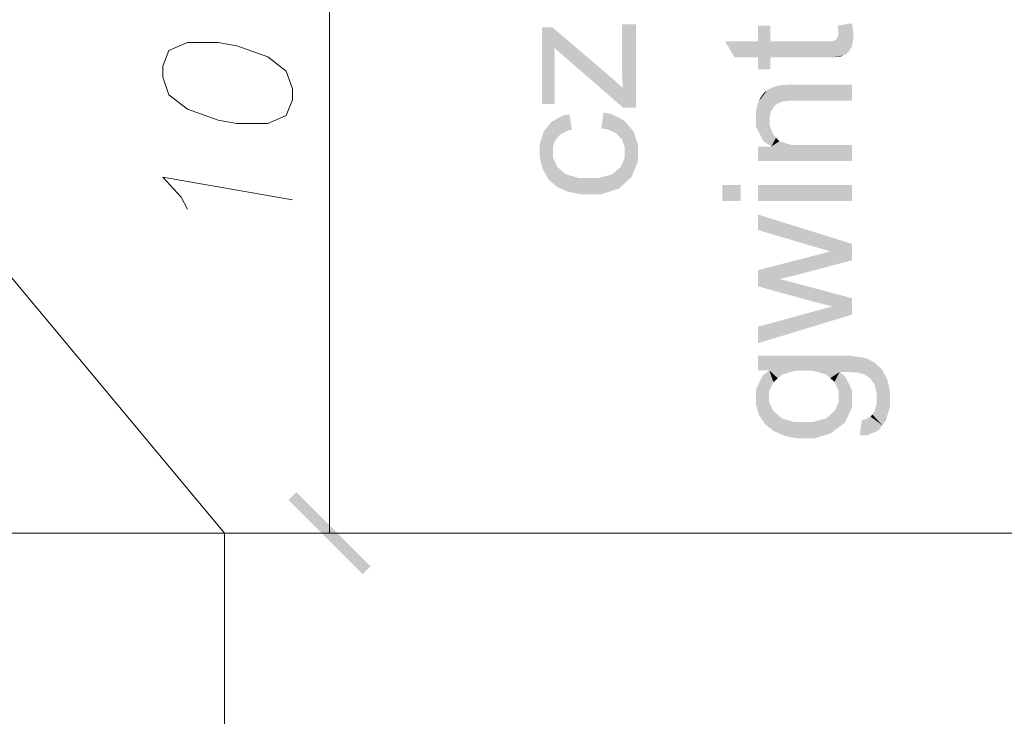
# Model space of a CAD drawing. Header units: millimetres. Extents: x 1814 to 94182, y 11562 to 49454.
# Tile 128 of 256: x 12685 to 12738, y 25713 to 25751. Entities that reach past the tile are written whole.
import ezdxf

# ---------------------------------------------------------------- set-up
doc = ezdxf.new("R2010")
doc.units = ezdxf.units.MM
doc.linetypes.add('XKITLINE00', pattern=[0])
doc.layers.add('LinkedObject', color=1, linetype='Continuous', lineweight=0)

msp = doc.modelspace()

# ---------------------------------------------------------------- hatches: boundary and pattern name
at = {"layer": 'LinkedObject'}
for points in [[(12714.174, 25748.671), (12713.474, 25746.395), (12713.474, 25750.539)], [(12714.174, 25748.671), (12713.474, 25750.539), (12714.16, 25749.155)], [(12714.16, 25749.155), (12713.474, 25750.539), (12714.146, 25749.429)], [(12713.474, 25750.539), (12717.85, 25746.206), (12714.146, 25749.429)], [(12714.045, 25750.539), (12717.85, 25746.206), (12713.474, 25750.539)], [(12717.261, 25747.79), (12717.85, 25746.206), (12714.045, 25750.539)], [(12718.549, 25750.693), (12717.807, 25748.35), (12717.807, 25750.693)], [(12718.549, 25746.206), (12717.807, 25748.35), (12718.549, 25750.693)], [(12725.806, 25750.628), (12725.141, 25749.774), (12725.141, 25750.628)], [(12725.806, 25749.774), (12725.141, 25749.774), (12725.806, 25750.628)], [(12730.209, 25750.754), (12729.465, 25750.512), (12729.45, 25750.628)], [(12730.247, 25750.573), (12729.465, 25750.512), (12730.209, 25750.754)], [(12730.247, 25750.573), (12729.481, 25750.326), (12729.465, 25750.512)], [(12729.481, 25750.255), (12730.247, 25750.573), (12730.286, 25750.248)], [(12729.481, 25750.326), (12730.247, 25750.573), (12729.481, 25750.255)], [(12723.37, 25749.774), (12725.141, 25748.913), (12723.886, 25748.913)], [(12725.141, 25748.913), (12723.37, 25749.774), (12725.806, 25748.913)], [(12725.141, 25749.774), (12725.806, 25748.913), (12723.37, 25749.774)], [(12725.806, 25749.774), (12725.806, 25748.913), (12725.141, 25749.774)], [(12728.73, 25748.913), (12725.806, 25749.774), (12728.777, 25749.774)], [(12725.806, 25748.913), (12725.806, 25749.774), (12728.73, 25748.913)], [(12728.777, 25749.774), (12729.118, 25748.913), (12728.73, 25748.913)], [(12728.961, 25749.774), (12729.118, 25748.913), (12728.777, 25749.774)], [(12729.198, 25749.796), (12729.747, 25749.018), (12728.961, 25749.774)], [(12728.961, 25749.774), (12729.747, 25749.018), (12729.118, 25748.913)], [(12729.251, 25749.819), (12729.747, 25749.018), (12729.198, 25749.796)], [(12729.747, 25749.018), (12729.251, 25749.819), (12729.303, 25749.841)], [(12730.137, 25749.38), (12729.303, 25749.841), (12729.387, 25749.914)], [(12730.063, 25749.252), (12729.303, 25749.841), (12730.137, 25749.38)], [(12729.868, 25749.07), (12729.303, 25749.841), (12730.063, 25749.252)], [(12729.747, 25749.018), (12729.303, 25749.841), (12729.868, 25749.07)], [(12729.418, 25749.965), (12730.211, 25749.509), (12729.387, 25749.914)], [(12729.387, 25749.914), (12730.211, 25749.509), (12730.137, 25749.38)], [(12729.449, 25750.016), (12730.211, 25749.509), (12729.418, 25749.965)], [(12730.286, 25750.105), (12729.449, 25750.016), (12729.481, 25750.161)], [(12730.286, 25749.872), (12729.449, 25750.016), (12730.286, 25750.105)], [(12730.211, 25749.509), (12729.449, 25750.016), (12730.286, 25749.872)], [(12729.481, 25750.255), (12730.286, 25750.248), (12729.481, 25750.161)], [(12729.481, 25750.161), (12730.286, 25750.248), (12730.286, 25750.105)], [(12725.141, 25748.276), (12725.806, 25748.913), (12725.806, 25748.276)], [(12725.141, 25748.913), (12725.806, 25748.913), (12725.141, 25748.276)], [(12729.118, 25748.913), (12729.747, 25749.018), (12729.626, 25748.965)], [(12714.174, 25748.461), (12713.474, 25746.395), (12714.174, 25748.671)], [(12713.474, 25746.395), (12714.174, 25748.461), (12714.174, 25746.395)], [(12717.807, 25748.35), (12718.549, 25746.206), (12717.807, 25748.097)], [(12717.261, 25747.79), (12718.549, 25746.206), (12717.85, 25746.206)], [(12717.849, 25747.266), (12718.549, 25746.206), (12717.261, 25747.79)], [(12717.807, 25748.097), (12718.549, 25746.206), (12717.828, 25747.555)], [(12717.828, 25747.555), (12718.549, 25746.206), (12717.849, 25747.266)], [(12725.626, 25747.122), (12725.193, 25746.548), (12725.492, 25747.026)], [(12726.211, 25746.425), (12725.193, 25746.548), (12725.626, 25747.122)], [(12725.759, 25747.217), (12726.342, 25746.475), (12725.626, 25747.122)], [(12725.626, 25747.122), (12726.342, 25746.475), (12726.211, 25746.425)], [(12726.077, 25747.35), (12726.342, 25746.475), (12725.759, 25747.217)], [(12726.472, 25746.525), (12726.077, 25747.35), (12726.261, 25747.388)], [(12726.342, 25746.475), (12726.077, 25747.35), (12726.472, 25746.525)], [(12726.38, 25747.412), (12726.865, 25746.575), (12726.261, 25747.388)], [(12726.261, 25747.388), (12726.865, 25746.575), (12726.472, 25746.525)], [(12726.798, 25747.436), (12726.865, 25746.575), (12726.38, 25747.412)], [(12726.798, 25747.436), (12727.128, 25746.575), (12726.865, 25746.575)], [(12727.097, 25747.436), (12727.128, 25746.575), (12726.798, 25747.436)], [(12730.216, 25746.575), (12727.097, 25747.436), (12730.216, 25747.436)], [(12727.128, 25746.575), (12727.097, 25747.436), (12730.216, 25746.575)], [(12725.492, 25747.026), (12725.193, 25746.548), (12725.276, 25746.739)], [(12725.111, 25746.356), (12725.848, 25745.993), (12725.029, 25745.935)], [(12725.193, 25746.548), (12725.848, 25745.993), (12725.111, 25746.356)], [(12725.193, 25746.548), (12726.003, 25746.248), (12725.926, 25746.12)], [(12726.003, 25746.248), (12725.193, 25746.548), (12726.211, 25746.425)], [(12725.848, 25745.993), (12725.193, 25746.548), (12725.926, 25746.12)], [(12714.972, 25745.84), (12713.781, 25745.168), (12714.586, 25745.766)], [(12714.842, 25744.947), (12713.781, 25745.168), (12714.972, 25745.84)], [(12714.586, 25745.766), (12713.781, 25745.168), (12713.991, 25745.43)], [(12714.842, 25744.947), (12714.972, 25745.84), (12715.098, 25745.007)], [(12716.799, 25745.924), (12717.01, 25745.032), (12716.687, 25745.077)], [(12717.92, 25745.501), (12716.799, 25745.924), (12717.236, 25745.855)], [(12718.167, 25745.216), (12716.799, 25745.924), (12717.92, 25745.501)], [(12717.488, 25744.817), (12716.799, 25745.924), (12718.167, 25745.216)], [(12717.01, 25745.032), (12716.799, 25745.924), (12717.488, 25744.817)], [(12725.029, 25745.707), (12725.848, 25745.993), (12725.771, 25745.694)], [(12725.029, 25745.935), (12725.848, 25745.993), (12725.029, 25745.707)], [(12725.029, 25745.707), (12725.861, 25744.097), (12725.029, 25745.181)], [(12725.771, 25745.249), (12725.861, 25744.097), (12725.029, 25745.707)], [(12725.771, 25745.249), (12725.029, 25745.707), (12725.771, 25745.523)], [(12725.771, 25745.523), (12725.029, 25745.707), (12725.771, 25745.694)], [(12713.781, 25745.168), (12713.362, 25743.82), (12713.572, 25744.906)], [(12714.198, 25744.434), (12713.362, 25743.82), (12713.781, 25745.168)], [(12713.781, 25745.168), (12714.457, 25744.736), (12714.327, 25744.585)], [(12714.457, 25744.736), (12713.781, 25745.168), (12714.842, 25744.947)], [(12714.198, 25744.434), (12713.781, 25745.168), (12714.327, 25744.585)], [(12717.488, 25744.817), (12718.167, 25745.216), (12717.643, 25744.648)], [(12718.167, 25745.216), (12717.798, 25744.479), (12717.643, 25744.648)], [(12717.798, 25744.479), (12718.167, 25745.216), (12717.954, 25744.058)], [(12717.954, 25744.058), (12718.167, 25745.216), (12718.661, 25743.817)], [(12718.661, 25744.231), (12718.167, 25745.216), (12718.414, 25744.931)], [(12718.661, 25743.817), (12718.167, 25745.216), (12718.661, 25744.231)], [(12725.029, 25745.181), (12725.861, 25744.097), (12725.445, 25744.376)], [(12725.945, 25744.777), (12725.861, 25744.097), (12725.771, 25745.249)], [(12713.572, 25744.906), (12713.362, 25743.82), (12713.362, 25744.232)], [(12726.119, 25744.578), (12725.861, 25744.097), (12725.945, 25744.777)], [(12725.861, 25744.097), (12726.119, 25744.578), (12726.294, 25744.38)], [(12714.069, 25744.068), (12713.362, 25743.82), (12714.198, 25744.434)], [(12713.362, 25743.82), (12714.069, 25744.068), (12714.069, 25743.854)], [(12717.954, 25744.058), (12718.661, 25743.817), (12717.954, 25743.805)], [(12726.294, 25744.38), (12725.141, 25743.32), (12725.861, 25744.097)], [(12726.956, 25744.181), (12725.141, 25743.32), (12726.294, 25744.38)], [(12725.141, 25743.32), (12727.443, 25744.181), (12730.216, 25743.32)], [(12727.443, 25744.181), (12725.141, 25743.32), (12726.956, 25744.181)], [(12725.861, 25744.097), (12725.141, 25743.32), (12725.141, 25744.097)], [(12730.216, 25743.32), (12727.443, 25744.181), (12730.216, 25744.181)], [(12714.069, 25743.53), (12713.362, 25743.82), (12714.069, 25743.854)], [(12713.362, 25743.82), (12714.069, 25743.53), (12713.362, 25743.493)], [(12713.362, 25743.493), (12714.069, 25743.53), (12713.516, 25742.89)], [(12713.516, 25742.89), (12714.069, 25743.53), (12713.67, 25742.612)], [(12713.67, 25742.612), (12714.069, 25743.53), (12714.302, 25743.003)], [(12717.722, 25742.982), (12718.661, 25743.817), (12717.981, 25742.146)], [(12717.954, 25743.491), (12718.661, 25743.817), (12717.722, 25742.982)], [(12718.661, 25743.817), (12717.954, 25743.491), (12717.954, 25743.805)], [(12717.981, 25742.146), (12718.661, 25743.817), (12718.321, 25742.461)], [(12718.321, 25742.461), (12718.661, 25743.817), (12718.661, 25743.297)], [(12714.302, 25743.003), (12713.824, 25742.335), (12713.67, 25742.612)], [(12714.534, 25742.801), (12713.824, 25742.335), (12714.302, 25743.003)], [(12717.722, 25742.982), (12717.981, 25742.146), (12717.491, 25742.786)], [(12713.824, 25742.335), (12714.534, 25742.801), (12714.286, 25741.921)], [(12714.286, 25741.921), (12714.534, 25742.801), (12714.593, 25741.785)], [(12714.593, 25741.785), (12714.534, 25742.801), (12714.767, 25742.598)], [(12714.767, 25742.598), (12716.03, 25741.514), (12714.593, 25741.785)], [(12715.503, 25742.396), (12716.03, 25741.514), (12714.767, 25742.598)], [(12716.03, 25741.514), (12715.503, 25742.396), (12716.007, 25742.396)], [(12716.517, 25742.396), (12716.03, 25741.514), (12716.007, 25742.396)], [(12716.517, 25742.396), (12717.981, 25742.146), (12716.03, 25741.514)], [(12717.259, 25742.591), (12717.981, 25742.146), (12716.517, 25742.396)], [(12717.981, 25742.146), (12717.259, 25742.591), (12717.491, 25742.786)], [(12716.03, 25741.514), (12717.981, 25742.146), (12716.665, 25741.514)], [(12716.665, 25741.514), (12717.981, 25742.146), (12717.64, 25741.83)], [(12723.216, 25742.018), (12724.203, 25741.157), (12723.216, 25741.157)], [(12724.203, 25742.018), (12724.203, 25741.157), (12723.216, 25742.018)], [(12725.141, 25742.018), (12730.216, 25741.157), (12725.141, 25741.157)], [(12730.216, 25742.018), (12730.216, 25741.157), (12725.141, 25742.018)], [(12714.593, 25741.785), (12716.03, 25741.514), (12714.901, 25741.65)], [(12714.901, 25741.65), (12716.03, 25741.514), (12715.62, 25741.514)], [(12725.141, 25740.425), (12728.076, 25738.72), (12725.141, 25739.591)], [(12730.216, 25738.844), (12728.076, 25738.72), (12725.141, 25740.425)], [(12728.076, 25738.72), (12730.216, 25738.844), (12729.054, 25738.43)], [(12730.216, 25737.952), (12729.054, 25738.43), (12730.216, 25738.844)], [(12727.181, 25737.148), (12725.141, 25737.42), (12728.088, 25738.182)], [(12728.088, 25738.182), (12730.216, 25737.952), (12727.181, 25737.148)], [(12729.054, 25738.43), (12730.216, 25737.952), (12728.088, 25738.182)], [(12725.141, 25737.42), (12726.311, 25736.946), (12725.141, 25736.548)], [(12726.311, 25736.946), (12725.141, 25737.42), (12727.181, 25737.148)], [(12725.141, 25736.548), (12726.311, 25736.946), (12728.114, 25735.728)], [(12728.114, 25735.728), (12726.311, 25736.946), (12730.216, 25735.908)], [(12729.159, 25735.465), (12730.216, 25735.018), (12728.074, 25735.169)], [(12728.114, 25735.728), (12730.216, 25735.908), (12728.596, 25735.606)], [(12728.596, 25735.606), (12730.216, 25735.908), (12729.119, 25735.474)], [(12729.119, 25735.474), (12730.216, 25735.908), (12729.159, 25735.465)], [(12730.216, 25735.018), (12729.159, 25735.465), (12730.216, 25735.908)], [(12728.074, 25735.169), (12730.216, 25735.018), (12725.141, 25734.362)], [(12725.141, 25734.362), (12730.216, 25735.018), (12725.141, 25733.474)], [(12725.141, 25732.796), (12725.757, 25732.005), (12725.141, 25732.005)], [(12727.152, 25731.991), (12725.757, 25732.005), (12725.141, 25732.796)], [(12727.617, 25731.991), (12725.141, 25732.796), (12729.522, 25732.796)], [(12727.152, 25731.991), (12725.141, 25732.796), (12727.617, 25731.991)], [(12727.617, 25731.991), (12729.522, 25732.796), (12728.104, 25731.991)], [(12728.104, 25731.991), (12729.522, 25732.796), (12728.818, 25731.79)], [(12728.818, 25731.79), (12729.522, 25732.796), (12729.551, 25731.921)], [(12729.522, 25732.796), (12729.969, 25731.923), (12729.551, 25731.921)], [(12730.114, 25732.796), (12729.969, 25731.923), (12729.522, 25732.796)], [(12729.969, 25731.923), (12730.114, 25732.796), (12730.518, 25731.892)], [(12730.518, 25731.892), (12730.114, 25732.796), (12730.953, 25732.675)], [(12730.518, 25731.892), (12730.953, 25732.675), (12730.649, 25731.859)], [(12730.649, 25731.859), (12730.953, 25732.675), (12730.863, 25731.801)], [(12730.863, 25731.801), (12730.953, 25732.675), (12731.2, 25732.555)], [(12731.2, 25732.555), (12731.196, 25731.582), (12730.863, 25731.801)], [(12731.447, 25732.434), (12731.196, 25731.582), (12731.2, 25732.555)], [(12731.837, 25732.053), (12731.196, 25731.582), (12731.447, 25732.434)], [(12725.757, 25732.005), (12725.029, 25730.525), (12725.393, 25731.713)], [(12725.979, 25731.372), (12725.029, 25730.525), (12725.757, 25732.005)], [(12725.393, 25731.713), (12725.029, 25730.525), (12725.029, 25730.974)], [(12725.979, 25731.372), (12725.757, 25732.005), (12726.215, 25731.578)], [(12726.215, 25731.578), (12725.757, 25732.005), (12726.451, 25731.784)], [(12726.451, 25731.784), (12725.757, 25732.005), (12727.152, 25731.991)], [(12728.818, 25731.79), (12729.551, 25731.921), (12729.046, 25731.59)], [(12729.046, 25731.59), (12729.551, 25731.921), (12729.274, 25731.39)], [(12729.551, 25731.921), (12729.502, 25730.894), (12729.274, 25731.39)], [(12729.883, 25731.639), (12729.502, 25730.894), (12729.551, 25731.921)], [(12731.98, 25731.792), (12731.196, 25731.582), (12731.837, 25732.053)], [(12731.196, 25731.582), (12731.98, 25731.792), (12731.315, 25731.42)], [(12731.98, 25731.792), (12731.434, 25731.258), (12731.315, 25731.42)], [(12731.434, 25731.258), (12731.98, 25731.792), (12731.553, 25730.798)], [(12731.553, 25730.798), (12731.98, 25731.792), (12732.267, 25730.507)], [(12732.267, 25730.888), (12731.98, 25731.792), (12732.123, 25731.531)], [(12732.267, 25730.507), (12731.98, 25731.792), (12732.267, 25730.888)], [(12725.743, 25730.875), (12725.029, 25730.525), (12725.979, 25731.372)], [(12730.216, 25730.938), (12729.502, 25730.894), (12729.883, 25731.639)], [(12725.029, 25730.525), (12725.743, 25730.875), (12725.743, 25730.584)], [(12730.216, 25730.519), (12729.502, 25730.894), (12730.216, 25730.938)], [(12729.502, 25730.894), (12730.216, 25730.519), (12729.502, 25730.599)], [(12731.553, 25730.798), (12732.267, 25730.507), (12731.553, 25730.5)], [(12725.743, 25730.298), (12725.029, 25730.525), (12725.743, 25730.584)], [(12725.029, 25730.525), (12725.743, 25730.298), (12725.029, 25730.189)], [(12725.029, 25730.189), (12725.743, 25730.298), (12725.196, 25729.603)], [(12725.196, 25729.603), (12725.743, 25730.298), (12725.363, 25729.353)], [(12725.363, 25729.353), (12725.743, 25730.298), (12725.975, 25729.812)], [(12729.273, 25729.805), (12730.216, 25730.519), (12729.461, 25728.902)], [(12729.502, 25730.301), (12730.216, 25730.519), (12729.273, 25729.805)], [(12729.461, 25728.902), (12730.216, 25730.519), (12729.838, 25729.188)], [(12730.216, 25730.519), (12729.502, 25730.301), (12729.502, 25730.599)], [(12729.838, 25729.188), (12730.216, 25730.519), (12730.216, 25729.996)], [(12731.434, 25729.788), (12732.267, 25730.507), (12731.858, 25729.043)], [(12731.553, 25730.224), (12732.267, 25730.507), (12731.434, 25729.788)], [(12732.267, 25730.507), (12731.553, 25730.224), (12731.553, 25730.5)], [(12731.858, 25729.043), (12732.267, 25730.507), (12732.062, 25729.322)], [(12732.062, 25729.322), (12732.267, 25730.507), (12732.267, 25730.054)], [(12725.975, 25729.812), (12725.53, 25729.104), (12725.363, 25729.353)], [(12726.208, 25729.612), (12725.53, 25729.104), (12725.975, 25729.812)], [(12725.53, 25729.104), (12726.208, 25729.612), (12726.004, 25728.723)], [(12726.004, 25728.723), (12726.208, 25729.612), (12726.311, 25728.592)], [(12726.311, 25728.592), (12726.208, 25729.612), (12726.44, 25729.412)], [(12729.461, 25728.902), (12728.815, 25729.409), (12729.044, 25729.607)], [(12729.273, 25729.805), (12729.461, 25728.902), (12729.044, 25729.607)], [(12731.315, 25729.628), (12731.858, 25729.043), (12731.227, 25729.509)], [(12731.434, 25729.788), (12731.858, 25729.043), (12731.315, 25729.628)], [(12726.44, 25729.412), (12727.651, 25728.33), (12726.311, 25728.592)], [(12727.131, 25729.212), (12727.651, 25728.33), (12726.44, 25729.412)], [(12727.651, 25728.33), (12727.131, 25729.212), (12727.589, 25729.212)], [(12728.087, 25729.212), (12727.651, 25728.33), (12727.589, 25729.212)], [(12728.087, 25729.212), (12729.461, 25728.902), (12727.651, 25728.33)], [(12728.815, 25729.409), (12729.461, 25728.902), (12728.087, 25729.212)], [(12730.629, 25728.505), (12730.947, 25729.364), (12731.039, 25728.495)], [(12730.947, 25729.364), (12730.629, 25728.505), (12730.755, 25729.338)], [(12731.858, 25729.043), (12730.947, 25729.364), (12731.227, 25729.509)], [(12731.654, 25728.764), (12730.947, 25729.364), (12731.858, 25729.043)], [(12731.039, 25728.495), (12730.947, 25729.364), (12731.654, 25728.764)], [(12726.311, 25728.592), (12727.651, 25728.33), (12726.618, 25728.461)], [(12727.651, 25728.33), (12729.461, 25728.902), (12728.178, 25728.33)], [(12728.178, 25728.33), (12729.461, 25728.902), (12729.084, 25728.616)], [(12726.618, 25728.461), (12727.651, 25728.33), (12727.288, 25728.33)], [(12704.217, 25721.428), (12699.793, 25725.004), (12700.217, 25725.428)], [(12703.793, 25721.004), (12699.793, 25725.004), (12704.217, 25721.428)]]:
    msp.add_hatch(color=256, dxfattribs=at).paths.add_polyline_path(points, flags=17)

# ---------------------------------------------------------------- linework, layer by layer
at = {"layer": 'LinkedObject', "linetype": 'XKITLINE00', "lineweight": 0}
for p, q in [((12702.005, 25773.216), (12702.005, 25723.216)), ((12693.338, 25749.289), (12693.005, 25748.448)), ((12694.338, 25749.713), (12693.338, 25749.289)), ((12696.005, 25749.719), (12694.338, 25749.713)), ((12697.005, 25749.542), (12696.005, 25749.719)), ((12698.672, 25748.949), (12697.005, 25749.542)), ((12699.672, 25748.172), (12698.672, 25748.949)), ((12693.005, 25748.448), (12693.005, 25747.848)), ((12700.005, 25747.213), (12699.672, 25748.172)), ((12693.005, 25747.848), (12693.338, 25746.889)), ((12700.005, 25746.613), (12700.005, 25747.213)), ((12693.338, 25746.889), (12694.338, 25746.113)), ((12699.672, 25745.772), (12700.005, 25746.613)), ((12694.338, 25746.113), (12696.005, 25745.519)), ((12696.005, 25745.519), (12697.005, 25745.342)), ((12698.672, 25745.349), (12699.672, 25745.772)), ((12697.005, 25745.342), (12698.672, 25745.349)), ((12694.005, 25741.371), (12693.005, 25742.448)), ((12693.005, 25742.448), (12700.005, 25741.213)), ((12694.338, 25740.713), (12694.005, 25741.371)), ((12696.336, 25723.216), (12683.836, 25738.216)), ((12471.336, 25723.216), (12696.336, 25723.216)), ((12471.336, 25723.216), (12696.336, 25723.216)), ((12694.005, 25723.216), (12706.005, 25723.216)), ((12696.336, 25723.216), (12696.336, 25675.257)), ((12696.336, 25723.216), (12761.745, 25723.216)), ((12702.005, 25723.216), (12702.005, 25723.216))]:
    msp.add_line(p, q, dxfattribs=at)

doc.saveas('drawing.dxf')
